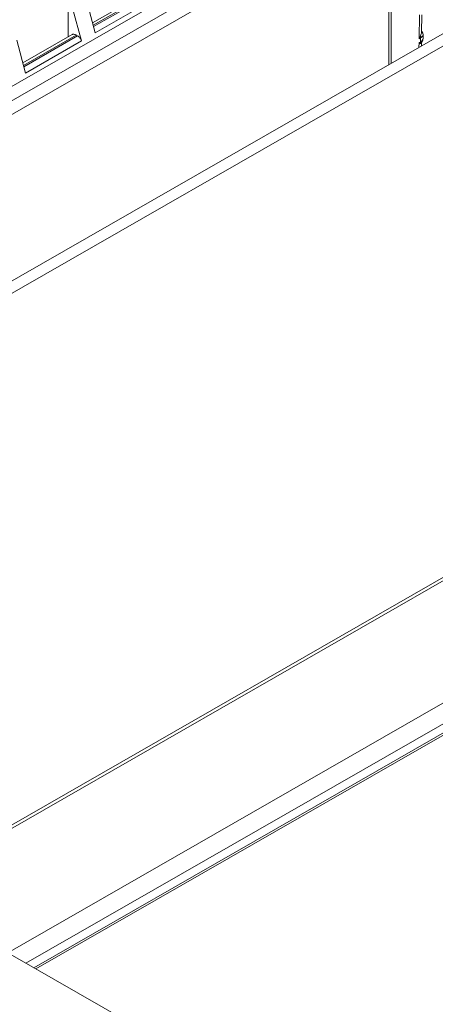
# Model space of a CAD drawing. Header units: centimetres. Extents: x -24.5 to 49.7, y -16.6 to 18.4.
# Tile 98 of 248: x -16.2 to -15.1, y -8.2 to -5.7. Entities that reach past the tile are written whole.
import ezdxf

# ---------------------------------------------------------------- set-up
doc = ezdxf.new("R2010")
doc.units = ezdxf.units.CM
doc.header["$MEASUREMENT"] = 0
doc.layers.add('layer 1', color=7, linetype='Continuous')

msp = doc.modelspace()

# ---------------------------------------------------------------- linework, layer by layer
at = {"layer": 'layer 1', "color": 1, "lineweight": 0}
msp.add_open_spline([(24.98821, 18.39808), (24.98821, 18.39808), (24.98821, -16.60193), (24.98821, -16.60193), (24.98821, -16.60193), (-24.51772, -16.60193), (-24.51772, -16.60193), (-24.51772, -16.60193), (-24.51772, 18.39808), (-24.51772, 18.39808), (-24.51772, 18.39808), (24.98821, 18.39808), (24.98821, 18.39808)], degree=3, knots=[0, 0, 0, 0, 0.25, 0.25, 0.25, 0.5, 0.5, 0.5, 0.75, 0.75, 0.75, 1, 1, 1, 1], dxfattribs=at)
at = {"layer": 'layer 1', "color": 5, "lineweight": 0}
msp.add_open_spline([(-23.26688, 17.18067), (-23.26688, 17.18067), (-23.26688, -15.60944), (-23.26688, -15.60944), (-23.26688, -15.60944), (23.98644, -15.60944), (23.98644, -15.60944)], degree=3, knots=[0, 0, 0, 0, 0.5, 0.5, 0.5, 1, 1, 1, 1], dxfattribs=at)
at = {"layer": 'layer 1', "lineweight": 9}
for points in [[(-18.95873, -7.952), (-18.95873, -7.952), (-13.17496, -4.63457), (-13.17496, -4.63457)], [(-18.91328, -7.95642), (-18.91328, -7.95642), (-13.12951, -4.63898), (-13.12951, -4.63898)], [(-17.42464, -6.15989), (-17.42464, -6.15989), (-15.68056, -5.15954), (-15.68056, -5.15954)], [(-15.67357, -5.16021), (-15.67357, -5.16021), (-17.41765, -6.16058), (-17.41765, -6.16058)], [(-17.05368, -6.37504), (-17.05368, -6.37504), (-15.29967, -5.36898), (-15.29967, -5.36898)], [(-17.02262, -6.39286), (-17.02262, -6.39286), (-15.26861, -5.38679), (-15.26861, -5.38679)], [(-15.25249, -5.40285), (-15.25249, -5.40285), (-15.25249, -5.8262), (-15.25249, -5.8262)], [(-15.25867, -5.41546), (-15.25867, -5.41546), (-17.00274, -6.41582), (-17.00274, -6.41582)], [(-15.25867, -5.82974), (-15.25867, -5.82974), (-15.25867, -5.41546), (-15.25867, -5.41546)], [(-16.05618, -5.76064), (-16.05618, -5.76064), (-16.05618, -5.64066), (-16.05618, -5.64066)], [(-15.99513, -5.72562), (-15.99513, -5.72562), (-15.87238, -5.65522), (-15.87238, -5.65522)], [(-15.86189, -5.65624), (-15.86189, -5.65624), (-15.9935, -5.73172), (-15.9935, -5.73172)], [(-15.99264, -5.73498), (-15.99264, -5.73498), (-15.85863, -5.65811), (-15.85863, -5.65811)], [(-15.98842, -5.75084), (-15.98842, -5.75084), (-16.01012, -5.66932), (-16.01012, -5.66932)], [(-15.84929, -5.67104), (-15.84929, -5.67104), (-15.98842, -5.75084), (-15.98842, -5.75084)], [(-16.0449, -5.68927), (-16.0449, -5.68927), (-16.02319, -5.77079), (-16.02319, -5.77079)], [(-15.18229, -5.70542), (-15.18229, -5.70542), (-15.18303, -5.76541), (-15.18303, -5.76541)], [(-15.17623, -5.70605), (-15.17623, -5.70605), (-15.17676, -5.74947), (-15.17676, -5.74947)], [(-16.16904, -5.82537), (-16.16904, -5.82537), (-16.04629, -5.75497), (-16.04629, -5.75497)], [(-16.0358, -5.75599), (-16.0358, -5.75599), (-16.16742, -5.83148), (-16.16742, -5.83148)], [(-16.0358, -5.75599), (-16.0358, -5.75599), (-16.03253, -5.75786), (-16.03253, -5.75786)], [(-15.17587, -5.74734), (-15.17587, -5.74734), (-15.17672, -5.74645), (-15.17672, -5.74645)], [(-15.17305, -5.75646), (-15.17302, -5.75626), (-15.173, -5.75606), (-15.173, -5.75586)], [(-15.173, -5.76303), (-15.173, -5.76303), (-15.173, -5.75586), (-15.173, -5.75586)], [(-16.16232, -5.85059), (-16.16232, -5.85059), (-16.18403, -5.76907), (-16.18403, -5.76907)], [(-16.16655, -5.83473), (-16.16655, -5.83473), (-16.03253, -5.75786), (-16.03253, -5.75786)], [(-16.02319, -5.77079), (-16.02319, -5.77079), (-16.16232, -5.85059), (-16.16232, -5.85059)], [(-15.18314, -5.77498), (-15.18314, -5.77498), (-15.18328, -5.7865), (-15.18328, -5.7865)], [(-15.17775, -5.77645), (-15.17775, -5.77645), (-15.17931, -5.77719), (-15.17931, -5.77719)], [(-15.17917, -5.77367), (-15.17917, -5.77367), (-15.17917, -5.76232), (-15.17917, -5.76232)], [(-15.17905, -5.77497), (-15.17906, -5.77453), (-15.1791, -5.7741), (-15.17917, -5.77367)], [(-15.17775, -5.77645), (-15.17775, -5.77645), (-15.17713, -5.77569), (-15.17713, -5.77569)], [(-15.17707, -5.77558), (-15.17707, -5.77558), (-15.17716, -5.78299), (-15.17716, -5.78299)], [(-15.17713, -5.77569), (-15.17713, -5.77569), (-15.17395, -5.76951), (-15.17395, -5.76951)], [(-15.17414, -5.76812), (-15.17388, -5.76757), (-15.17366, -5.767), (-15.17348, -5.76642)], [(-15.17395, -5.76951), (-15.17395, -5.76951), (-15.173, -5.76303), (-15.173, -5.76303)], [(-15.173, -5.76303), (-15.173, -5.76417), (-15.17316, -5.76533), (-15.17348, -5.76642)], [(-16.65741, -7.98492), (-16.65741, -7.98492), (-14.55557, -6.77936), (-14.55557, -6.77936)], [(-15.06439, -7.07975), (-15.06439, -7.07975), (-16.6425, -7.98492), (-16.6425, -7.98492)], [(-16.20623, -8.03907), (-16.20623, -8.03907), (-14.93867, -7.31202), (-14.93867, -7.31202)], [(-14.93867, -7.36383), (-14.93867, -7.36383), (-16.16108, -8.06497), (-16.16108, -8.06497)], [(-14.93867, -7.38668), (-14.93867, -7.38668), (-16.14115, -8.0764), (-16.14115, -8.0764)], [(-14.93867, -7.39245), (-14.93867, -7.39245), (-16.13613, -8.07928), (-16.13613, -8.07928)], [(-13.24876, -7.52891), (-13.24876, -7.52891), (-15.35059, -8.73447), (-15.35059, -8.73447)], [(-14.17049, -7.75264), (-14.17049, -7.75264), (-15.43804, -8.47969), (-15.43804, -8.47969)], [(-15.35059, -8.72593), (-15.35059, -8.72593), (-13.77248, -7.82075), (-13.77248, -7.82075)], [(-15.17172, -10.10249), (-15.17172, -10.10249), (-18.91328, -7.95642), (-18.91328, -7.95642)], [(-15.44998, -8.73447), (-15.44998, -8.73447), (-16.65741, -8.04191), (-16.65741, -8.04191)], [(-16.6425, -8.04191), (-16.6425, -8.04191), (-15.44998, -8.72593), (-15.44998, -8.72593)], [(-15.43804, -8.47969), (-15.43804, -8.47969), (-16.20623, -8.03907), (-16.20623, -8.03907)]]:
    msp.add_open_spline(points, degree=3, dxfattribs=at)
for points, knots in [([(-16.0358, -5.75599), (-16.03672, -5.75546), (-16.03769, -5.755), (-16.03869, -5.75466), (-16.03959, -5.75435), (-16.04052, -5.75412), (-16.04148, -5.75403), (-16.04233, -5.75395), (-16.04319, -5.75397), (-16.04404, -5.75414), (-16.04483, -5.75429), (-16.0456, -5.75457), (-16.04629, -5.75497)], [0, 0, 0, 0, 0.25, 0.25, 0.25, 0.5, 0.5, 0.5, 0.75, 0.75, 0.75, 1, 1, 1, 1]), ([(-15.17925, -5.75757), (-15.17859, -5.75615), (-15.17794, -5.75474), (-15.17745, -5.75325), (-15.17706, -5.75202), (-15.17677, -5.75074), (-15.17676, -5.74946)], [0, 0, 0, 0, 0.5, 0.5, 0.5, 1, 1, 1, 1]), ([(-15.173, -5.75586), (-15.173, -5.75586), (-15.17364, -5.75166), (-15.17364, -5.75166), (-15.17364, -5.75166), (-15.17587, -5.74734), (-15.17587, -5.74734)], [0, 0, 0, 0, 0.5, 0.5, 0.5, 1, 1, 1, 1]), ([(-16.02319, -5.77079), (-16.02392, -5.76809), (-16.02518, -5.76552), (-16.02683, -5.76321), (-16.02838, -5.76107), (-16.03028, -5.75916), (-16.03253, -5.75786)], [0, 0, 0, 0, 0.5, 0.5, 0.5, 1, 1, 1, 1]), ([(-15.17917, -5.77367), (-15.1795, -5.77392), (-15.17983, -5.77414), (-15.18021, -5.77434), (-15.1811, -5.77483), (-15.18215, -5.77515), (-15.18314, -5.77498)], [0, 0, 0, 0, 0.5, 0.5, 0.5, 1, 1, 1, 1]), ([(-15.18314, -5.77498), (-15.18287, -5.77534), (-15.18257, -5.77567), (-15.18222, -5.77596), (-15.18141, -5.77667), (-15.18036, -5.77721), (-15.17931, -5.77719)], [0, 0, 0, 0, 0.5, 0.5, 0.5, 1, 1, 1, 1]), ([(-15.18303, -5.76541), (-15.18274, -5.76474), (-15.18243, -5.76407), (-15.18212, -5.76341), (-15.18118, -5.76145), (-15.18017, -5.75953), (-15.17925, -5.75757)], [0, 0, 0, 0, 0.5, 0.5, 0.5, 1, 1, 1, 1]), ([(-15.18303, -5.76541), (-15.18248, -5.76471), (-15.18186, -5.76407), (-15.18116, -5.76351), (-15.18056, -5.76303), (-15.17989, -5.7626), (-15.17917, -5.76232)], [0, 0, 0, 0, 0.5, 0.5, 0.5, 1, 1, 1, 1]), ([(-15.17931, -5.77719), (-15.17925, -5.77703), (-15.17921, -5.77686), (-15.17917, -5.77669), (-15.17906, -5.77613), (-15.17903, -5.77554), (-15.17905, -5.77497)], [0, 0, 0, 0, 0.5, 0.5, 0.5, 1, 1, 1, 1]), ([(-15.17917, -5.76232), (-15.17913, -5.76195), (-15.17909, -5.76158), (-15.17907, -5.76121), (-15.17901, -5.76), (-15.17907, -5.75878), (-15.17925, -5.75757)], [0, 0, 0, 0, 0.5, 0.5, 0.5, 1, 1, 1, 1]), ([(-15.17917, -5.76232), (-15.17882, -5.76214), (-15.17846, -5.76195), (-15.17811, -5.76175), (-15.17718, -5.76122), (-15.17629, -5.76063), (-15.17546, -5.75994)], [0, 0, 0, 0, 0.5, 0.5, 0.5, 1, 1, 1, 1]), ([(-15.17414, -5.76812), (-15.1744, -5.76866), (-15.1747, -5.7692), (-15.17504, -5.7697), (-15.1761, -5.77128), (-15.17756, -5.77264), (-15.17917, -5.77367)], [0, 0, 0, 0, 0.5, 0.5, 0.5, 1, 1, 1, 1]), ([(-15.17546, -5.75994), (-15.17514, -5.75967), (-15.17483, -5.75938), (-15.17454, -5.75906), (-15.17385, -5.75833), (-15.17324, -5.75744), (-15.17305, -5.75646)], [0, 0, 0, 0, 0.5, 0.5, 0.5, 1, 1, 1, 1])]:
    msp.add_open_spline(points, degree=3, knots=knots, dxfattribs=at)

doc.saveas('drawing.dxf')
